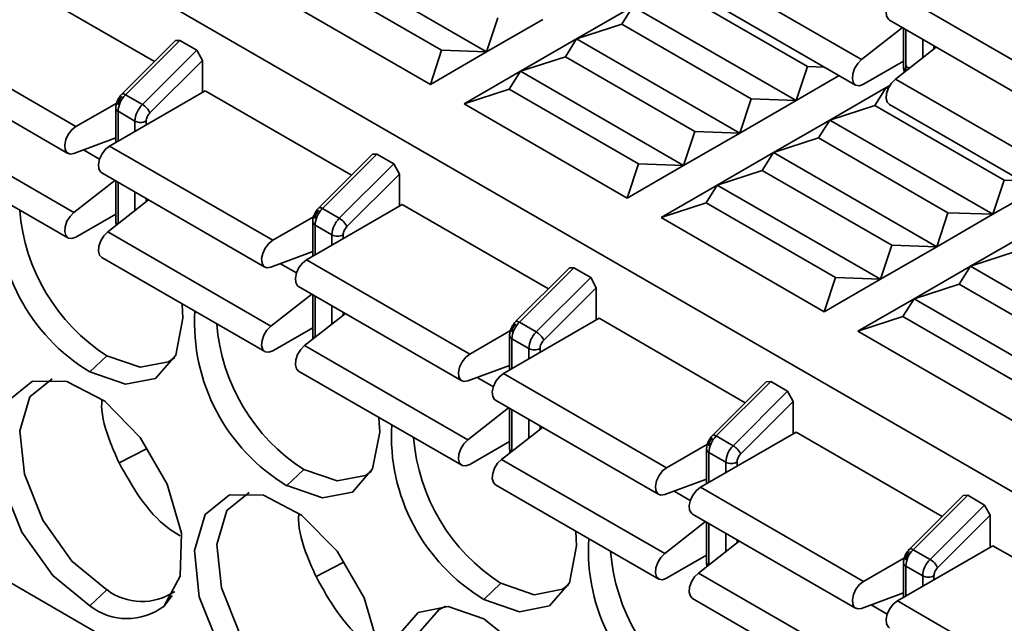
# Model space of a CAD drawing. Header units: millimetres. Extents: x 0 to 420, y 0 to 297.
# Tile 85 of 126: x 321.34 to 323.82, y 122.58 to 124.1. Entities that reach past the tile are written whole.
import ezdxf

# ---------------------------------------------------------------- set-up
doc = ezdxf.new("R2010")
doc.units = ezdxf.units.MM

msp = doc.modelspace()

# ---------------------------------------------------------------- linework, layer by layer
at = {"color": 7, "linetype": 'Continuous', "lineweight": 35}
for p, q in [((319.2884, 125.5353), (324.7917, 122.3583)), ((322.5149, 124.0156), (322.1047, 124.2523)), ((323.4574, 123.9961), (323.0473, 124.2328)), ((321.3128, 124.2033), (321.6801, 123.9912)), ((322.0764, 124.2074), (322.4017, 124.0196)), ((322.3734, 123.9339), (321.9633, 124.1707)), ((323.321, 123.9788), (322.9957, 124.1666)), ((323.0323, 124.1689), (323.4424, 123.9321)), ((323.5472, 124.1627), (323.9573, 123.926)), ((322.7411, 124.0482), (322.8825, 124.1299)), ((322.8543, 124.085), (322.8825, 124.1299)), ((323.2927, 123.8931), (322.8825, 124.1299)), ((322.5431, 124.1013), (322.5149, 124.0156)), ((322.6563, 124.0972), (322.5149, 124.0156)), ((323.5272, 124.0954), (323.9374, 123.8587)), ((322.7411, 124.0482), (322.8543, 124.085)), ((323.1795, 123.8972), (322.8543, 124.085)), ((323.5601, 124.0764), (323.4574, 123.9961)), ((323.5626, 124.075), (323.5626, 123.9774)), ((321.0724, 124.0645), (321.4825, 123.8278)), ((321.733, 124.0439), (321.5979, 123.9092)), ((321.7441, 124.0442), (321.6072, 123.9076)), ((321.733, 124.0439), (321.7441, 124.0442)), ((321.7441, 124.0442), (321.7865, 124.0197)), ((322.5997, 123.9666), (322.7411, 124.0482)), ((322.7128, 124.0033), (322.7411, 124.0482)), ((323.1512, 123.8115), (322.7411, 124.0482)), ((321.7865, 124.0197), (321.6496, 123.8831)), ((321.7865, 124.0197), (321.8007, 123.9942)), ((322.4017, 124.0196), (322.3734, 123.9339)), ((322.5149, 124.0156), (322.4017, 124.0196)), ((323.645, 124.0275), (323.5423, 123.9471)), ((321.0524, 123.9972), (321.4625, 123.7605)), ((321.6686, 123.8624), (321.8007, 123.9942)), ((321.8007, 123.9942), (321.8007, 123.9135)), ((322.5149, 124.0156), (322.3734, 123.9339)), ((322.5997, 123.9666), (322.7128, 124.0033)), ((323.0381, 123.8155), (322.7128, 124.0033)), ((323.4624, 123.9341), (323.5626, 123.9919)), ((323.5613, 123.9912), (323.5626, 123.9905)), ((322.4583, 123.8849), (322.5997, 123.9666)), ((322.5714, 123.9217), (322.5997, 123.9666)), ((323.0098, 123.7298), (322.5997, 123.9666)), ((323.321, 123.9788), (323.2927, 123.8931)), ((323.3642, 123.9773), (323.321, 123.9788)), ((323.4013, 123.9558), (323.2927, 123.8931)), ((323.9524, 123.7103), (323.5423, 123.9471)), ((321.8077, 123.9176), (321.5673, 123.7788)), ((321.8077, 123.9176), (322.1751, 123.7055)), ((322.4583, 123.8849), (322.5714, 123.9217)), ((322.5714, 123.9217), (322.8967, 123.7339)), ((323.3775, 123.8441), (323.5189, 123.9258)), ((323.4907, 123.8809), (323.5189, 123.9258)), ((323.5189, 123.9258), (323.5283, 123.9312)), ((323.5189, 123.9258), (323.5266, 123.9283)), ((323.5239, 123.9229), (323.5189, 123.9258)), ((321.6072, 123.9076), (321.6496, 123.8831)), ((323.1795, 123.8972), (323.1512, 123.8115)), ((323.2927, 123.8931), (323.1512, 123.8115)), ((323.2927, 123.8931), (323.1795, 123.8972)), ((321.4825, 123.8278), (321.585, 123.8869)), ((321.5827, 123.8743), (321.5827, 123.7876)), ((322.8684, 123.6482), (322.4583, 123.8849)), ((323.3775, 123.8441), (323.4907, 123.8809)), ((323.8159, 123.6931), (323.4907, 123.8809)), ((323.5272, 123.8831), (323.9374, 123.6464)), ((321.0674, 123.8489), (321.4775, 123.6121)), ((321.5885, 123.8661), (321.631, 123.8416)), ((323.2361, 123.7625), (323.3775, 123.8441)), ((323.3492, 123.7992), (323.3775, 123.8441)), ((323.7876, 123.6074), (323.3775, 123.8441)), ((321.5827, 123.7992), (321.4775, 123.7601)), ((323.0381, 123.8155), (323.0098, 123.7298)), ((323.1512, 123.8115), (323.0098, 123.7298)), ((323.1512, 123.8115), (323.0381, 123.8155)), ((323.2361, 123.7625), (323.3492, 123.7992)), ((323.6745, 123.6114), (323.3492, 123.7992)), ((321.0524, 123.7849), (321.4625, 123.5482)), ((321.5673, 123.7788), (321.9775, 123.542)), ((322.2279, 123.7582), (322.0928, 123.6234)), ((322.2391, 123.7584), (322.1021, 123.6218)), ((322.2279, 123.7582), (322.2391, 123.7584)), ((322.2391, 123.7584), (322.2815, 123.734)), ((323.0947, 123.6808), (323.2361, 123.7625)), ((323.2078, 123.7176), (323.2361, 123.7625)), ((323.6462, 123.5257), (323.2361, 123.7625)), ((322.2815, 123.734), (322.1446, 123.5973)), ((322.2815, 123.734), (322.2956, 123.7084)), ((322.8967, 123.7339), (322.8684, 123.6482)), ((323.0098, 123.7298), (322.8684, 123.6482)), ((323.0098, 123.7298), (322.8967, 123.7339)), ((321.5473, 123.7115), (321.9575, 123.4747)), ((322.1635, 123.5766), (322.2956, 123.7084)), ((322.2956, 123.7084), (322.2956, 123.6277)), ((323.0947, 123.6808), (323.2078, 123.7176)), ((323.5331, 123.5298), (323.2078, 123.7176)), ((321.4775, 123.6121), (321.5802, 123.6925)), ((321.5827, 123.6911), (321.5827, 123.5894)), ((322.9533, 123.5992), (323.0947, 123.6808)), ((323.0664, 123.6359), (323.0947, 123.6808)), ((323.5048, 123.4441), (323.0947, 123.6808)), ((323.8159, 123.6931), (323.7876, 123.6074)), ((323.8963, 123.6701), (323.7876, 123.6074)), ((323.8591, 123.6915), (323.8159, 123.6931)), ((321.5624, 123.5631), (321.6651, 123.6435)), ((322.0623, 123.493), (322.3027, 123.6318)), ((322.1021, 123.6218), (322.1446, 123.5973)), ((322.3027, 123.6318), (322.6701, 123.4198)), ((322.9533, 123.5992), (323.0664, 123.6359)), ((323.0664, 123.6359), (323.3917, 123.4482)), ((321.5827, 123.608), (321.4825, 123.5501)), ((321.9775, 123.542), (322.08, 123.6012)), ((323.3634, 123.3624), (322.9533, 123.5992)), ((323.6745, 123.6114), (323.6462, 123.5257)), ((323.7876, 123.6074), (323.6462, 123.5257)), ((323.7876, 123.6074), (323.6745, 123.6114)), ((322.0777, 123.5885), (322.0777, 123.5019)), ((322.0835, 123.5804), (322.1259, 123.5559)), ((321.9725, 123.3264), (321.5624, 123.5631)), ((323.7311, 123.4767), (323.8725, 123.5584)), ((323.5331, 123.5298), (323.5048, 123.4441)), ((323.6462, 123.5257), (323.5048, 123.4441)), ((323.6462, 123.5257), (323.5331, 123.5298)), ((321.5473, 123.4992), (321.9575, 123.2624)), ((322.0777, 123.5135), (321.9725, 123.4743)), ((323.7311, 123.4767), (323.8442, 123.5135)), ((322.0623, 123.493), (322.4724, 123.2563)), ((322.7229, 123.4724), (322.5878, 123.3377)), ((322.7341, 123.4727), (322.5971, 123.3361)), ((322.7229, 123.4724), (322.7341, 123.4727)), ((322.7341, 123.4727), (322.7765, 123.4482)), ((323.5897, 123.3951), (323.7311, 123.4767)), ((323.7028, 123.4318), (323.7311, 123.4767)), ((324.1412, 123.24), (323.7311, 123.4767)), ((322.7765, 123.4482), (322.6395, 123.3116)), ((322.7765, 123.4482), (322.7906, 123.4227)), ((323.3917, 123.4482), (323.3634, 123.3624)), ((323.5048, 123.4441), (323.3917, 123.4482)), ((322.0423, 123.4257), (322.4524, 123.189)), ((322.6585, 123.2909), (322.7906, 123.4227)), ((322.7906, 123.4227), (322.7906, 123.342)), ((323.5048, 123.4441), (323.3634, 123.3624)), ((323.5897, 123.3951), (323.7028, 123.4318)), ((324.0281, 123.2441), (323.7028, 123.4318)), ((321.9725, 123.3264), (322.0752, 123.4067)), ((322.0777, 123.4053), (322.0777, 123.3037)), ((323.4482, 123.3135), (323.5897, 123.3951)), ((323.5614, 123.3502), (323.5897, 123.3951)), ((323.9998, 123.1583), (323.5897, 123.3951)), ((322.0574, 123.2774), (322.1601, 123.3577)), ((323.4482, 123.3135), (323.5614, 123.3502)), ((323.5614, 123.3502), (323.8866, 123.1624)), ((322.7977, 123.3461), (322.5573, 123.2073)), ((322.5971, 123.3361), (322.6395, 123.3116)), ((322.7977, 123.3461), (323.1651, 123.134)), ((322.0777, 123.3222), (321.9775, 123.2644)), ((322.4724, 123.2563), (322.5749, 123.3155)), ((322.5726, 123.3028), (322.5726, 123.2162)), ((323.8584, 123.0767), (323.4482, 123.3135)), ((322.0574, 123.2774), (322.4675, 123.0406)), ((322.5785, 123.2946), (322.6209, 123.2702)), ((321.5603, 123.2521), (321.5178, 123.2112)), ((322.5726, 123.2277), (322.4675, 123.1886)), ((322.0423, 123.2134), (322.4524, 122.9767)), ((322.5573, 123.2073), (322.9674, 122.9705)), ((323.2179, 123.1867), (323.0828, 123.0519)), ((323.229, 123.187), (323.0921, 123.0503)), ((323.2179, 123.1867), (323.229, 123.187)), ((323.229, 123.187), (323.2715, 123.1625)), ((323.1345, 123.0258), (323.2715, 123.1625)), ((323.2715, 123.1625), (323.2856, 123.1369)), ((322.5373, 123.14), (322.9474, 122.9032)), ((323.1535, 123.0051), (323.2856, 123.1369)), ((323.2856, 123.1369), (323.2856, 123.0563)), ((322.4675, 123.0406), (322.5702, 123.121)), ((322.5726, 123.1196), (322.5726, 123.0179)), ((322.5523, 122.9916), (322.655, 123.072)), ((323.0523, 122.9216), (323.2927, 123.0603)), ((323.2927, 123.0603), (323.66, 122.8483)), ((322.5726, 123.0365), (322.4724, 122.9787)), ((322.9674, 122.9705), (323.0699, 123.0297)), ((323.0921, 123.0503), (323.1345, 123.0258)), ((321.5911, 122.9826), (321.6596, 123.0182)), ((323.0676, 123.0171), (323.0676, 122.9304)), ((323.0735, 123.0089), (323.1159, 122.9844)), ((322.5523, 122.9916), (322.9625, 122.7549)), ((322.0552, 122.9663), (322.0128, 122.9255)), ((322.5373, 122.9277), (322.9474, 122.6909)), ((323.0676, 122.942), (322.9625, 122.9029)), ((323.0523, 122.9216), (323.4624, 122.6848)), ((323.7129, 122.901), (323.5778, 122.7662)), ((323.724, 122.9012), (323.5871, 122.7646)), ((323.7129, 122.901), (323.724, 122.9012)), ((323.724, 122.9012), (323.7664, 122.8767)), ((323.0323, 122.8542), (323.4424, 122.6175)), ((323.7664, 122.8767), (323.6295, 122.7401)), ((323.7664, 122.8767), (323.7806, 122.8512)), ((322.9625, 122.7549), (323.0652, 122.8352)), ((323.0676, 122.8338), (323.0676, 122.7322)), ((323.6485, 122.7194), (323.7806, 122.8512)), ((323.7806, 122.8512), (323.7806, 122.7705)), ((323.0473, 122.7059), (323.15, 122.7863)), ((323.7876, 122.7746), (323.5472, 122.6358)), ((323.5871, 122.7646), (323.6295, 122.7401)), ((323.7876, 122.7746), (324.155, 122.5625)), ((322.1545, 122.7325), (322.0861, 122.6968)), ((323.0676, 122.7508), (322.9674, 122.6929)), ((323.4624, 122.6848), (323.5649, 122.744)), ((323.5626, 122.7313), (323.5626, 122.6447)), ((323.0473, 122.7059), (323.4574, 122.4691)), ((323.5684, 122.7232), (323.6109, 122.6987)), ((321.3128, 122.6845), (321.6776, 122.4739)), ((322.5502, 122.6806), (322.5078, 122.6397)), ((321.5178, 122.6233), (321.5603, 122.6641)), ((323.5626, 122.6562), (323.4574, 122.6171)), ((323.0323, 122.6419), (323.4424, 122.4052)), ((323.5472, 122.6358), (323.9573, 122.399))]:
    msp.add_line(p, q, dxfattribs=at)
at = {"color": 8, "linetype": 'Continuous', "lineweight": 35}
for p, q in [((323.5684, 123.9692), (323.5684, 124.0716)), ((323.6109, 124.0472), (323.6109, 124.0007)), ((323.6392, 124.0229), (323.6392, 124.0308)), ((323.5697, 123.9685), (323.5684, 123.9692)), ((323.5685, 123.9676), (323.5684, 123.9692)), ((321.5885, 123.791), (321.5885, 123.8661)), ((321.631, 123.8416), (321.631, 123.8155)), ((321.6593, 123.8318), (321.6593, 123.8416)), ((321.5419, 123.7456), (321.5014, 123.769)), ((321.5885, 123.5836), (321.5885, 123.6877)), ((321.631, 123.6632), (321.631, 123.6168)), ((321.6593, 123.6389), (321.6593, 123.6469)), ((322.0835, 123.5053), (322.0835, 123.5804)), ((322.1259, 123.5559), (322.1259, 123.5298)), ((322.1542, 123.5461), (322.1542, 123.5559)), ((322.0368, 123.4599), (321.9964, 123.4832)), ((322.0835, 123.2978), (322.0835, 123.4019)), ((322.1259, 123.3774), (322.1259, 123.331)), ((322.1542, 123.3532), (322.1542, 123.3611)), ((322.5785, 123.2195), (322.5785, 123.2946)), ((322.6209, 123.2702), (322.6209, 123.244)), ((322.6492, 123.2604), (322.6492, 123.2702)), ((322.5318, 123.1741), (322.4914, 123.1975)), ((322.5785, 123.0121), (322.5785, 123.1162)), ((322.6209, 123.0917), (322.6209, 123.0453)), ((322.6492, 123.0674), (322.6492, 123.0754)), ((323.0735, 122.9338), (323.0735, 123.0089)), ((323.1159, 122.9844), (323.1159, 122.9583)), ((323.1442, 122.9746), (323.1442, 122.9844)), ((323.0268, 122.8884), (322.9863, 122.9117)), ((323.0735, 122.7264), (323.0735, 122.8305)), ((323.1159, 122.806), (323.1159, 122.7596)), ((323.1442, 122.7817), (323.1442, 122.7896)), ((323.5684, 122.6481), (323.5684, 122.7232)), ((323.6109, 122.6987), (323.6109, 122.6725)), ((323.6392, 122.6889), (323.6392, 122.6987)), ((321.7241, 122.6495), (321.7033, 122.6222)), ((323.5218, 122.6027), (323.4813, 122.626))]:
    msp.add_line(p, q, dxfattribs=at)
at = {"color": 7, "linetype": 'Continuous', "lineweight": 35, "flags": 128}
for points in [[(323.5472, 124.1627), (323.537, 124.1546), (323.5281, 124.1431), (323.5219, 124.1299), (323.5191, 124.1167), (323.5201, 124.1053), (323.5248, 124.0973), (323.5272, 124.0954)], [(323.4574, 123.9961), (323.4477, 123.9862), (323.4399, 123.9737), (323.4352, 123.9602), (323.4342, 123.9476), (323.437, 123.9377), (323.4433, 123.9316), (323.4521, 123.9304), (323.4624, 123.9341)], [(323.5423, 123.9471), (323.5325, 123.9372), (323.5248, 123.9247), (323.5201, 123.9112), (323.5191, 123.8986), (323.5219, 123.8887), (323.5272, 123.8831)], [(321.4775, 123.7601), (321.4678, 123.7587), (321.46, 123.7623), (321.4553, 123.7703), (321.4543, 123.7817), (321.4571, 123.7949), (321.4634, 123.8082), (321.4722, 123.8196), (321.4825, 123.8278)], [(321.5473, 123.7115), (321.5449, 123.7133), (321.5402, 123.7213), (321.5392, 123.7327), (321.542, 123.7459), (321.5482, 123.7592), (321.5571, 123.7706), (321.5673, 123.7788)], [(321.4825, 123.5501), (321.4722, 123.5464), (321.4634, 123.5477), (321.4571, 123.5537), (321.4543, 123.5637), (321.4553, 123.5762), (321.46, 123.5897), (321.4678, 123.6022), (321.4775, 123.6121)], [(321.5473, 123.4992), (321.542, 123.5047), (321.5392, 123.5147), (321.5402, 123.5273), (321.5449, 123.5407), (321.5526, 123.5532), (321.5624, 123.5631)], [(321.9725, 123.4743), (321.9627, 123.473), (321.955, 123.4765), (321.9503, 123.4846), (321.9493, 123.496), (321.9521, 123.5092), (321.9583, 123.5224), (321.9672, 123.5339), (321.9775, 123.542)], [(322.0423, 123.4257), (322.0398, 123.4276), (322.0351, 123.4356), (322.0341, 123.447), (322.0369, 123.4602), (322.0432, 123.4734), (322.0521, 123.4849), (322.0623, 123.493)], [(321.7492, 123.3819), (321.7512, 123.346), (321.7334, 123.2531), (321.6828, 123.1949), (321.6071, 123.1802), (321.5178, 123.2112)], [(321.9775, 123.2644), (321.9672, 123.2607), (321.9583, 123.2619), (321.9521, 123.268), (321.9493, 123.2779), (321.9503, 123.2905), (321.955, 123.304), (321.9627, 123.3165), (321.9725, 123.3264)], [(322.0423, 123.2134), (322.0369, 123.219), (322.0341, 123.2289), (322.0351, 123.2415), (322.0398, 123.255), (322.0476, 123.2675), (322.0574, 123.2774)], [(321.5603, 123.2521), (321.6441, 123.2229), (321.7153, 123.2367), (321.7309, 123.2478)], [(322.4675, 123.1886), (322.4577, 123.1872), (322.45, 123.1908), (322.4453, 123.1988), (322.4443, 123.2102), (322.4471, 123.2234), (322.4533, 123.2367), (322.4622, 123.2481), (322.4724, 123.2563)], [(322.5373, 123.14), (322.5348, 123.1418), (322.5301, 123.1498), (322.5291, 123.1612), (322.5319, 123.1745), (322.5382, 123.1877), (322.547, 123.1992), (322.5573, 123.2073)], [(321.5178, 122.6233), (321.4242, 122.7), (321.3464, 122.809), (321.2973, 122.9321), (321.2852, 123.0486), (321.3122, 123.1389), (321.3737, 123.1879), (321.4594, 123.1874), (321.5549, 123.1374), (321.6442, 123.0463), (321.7123, 122.9295), (321.7477, 122.8065), (321.7445, 122.698), (321.7033, 122.6222)], [(321.4227, 123.1938), (321.3671, 123.1485), (321.3418, 123.0636), (321.3531, 122.9542), (321.3992, 122.8386), (321.4723, 122.7361), (321.5603, 122.6641)], [(322.2442, 123.0962), (322.2462, 123.0602), (322.2284, 122.9674), (322.1778, 122.9092), (322.1021, 122.8945), (322.0128, 122.9255)], [(322.4724, 122.9787), (322.4622, 122.975), (322.4533, 122.9762), (322.4471, 122.9822), (322.4443, 122.9922), (322.4453, 123.0047), (322.45, 123.0182), (322.4577, 123.0307), (322.4675, 123.0406)], [(322.5373, 122.9277), (322.5319, 122.9332), (322.5291, 122.9432), (322.5301, 122.9558), (322.5348, 122.9692), (322.5426, 122.9817), (322.5523, 122.9916)], [(322.0552, 122.9663), (322.1391, 122.9372), (322.2102, 122.951), (322.2258, 122.962)], [(322.9625, 122.9029), (322.9527, 122.9015), (322.9449, 122.9051), (322.9402, 122.9131), (322.9392, 122.9245), (322.942, 122.9377), (322.9483, 122.9509), (322.9572, 122.9624), (322.9674, 122.9705)], [(321.9176, 122.908), (321.8621, 122.8627), (321.8367, 122.7779), (321.8481, 122.6684), (321.8942, 122.5528), (321.9673, 122.4504), (322.0552, 122.3784)], [(323.0323, 122.8542), (323.0298, 122.8561), (323.0251, 122.8641), (323.0241, 122.8755), (323.0269, 122.8887), (323.0332, 122.9019), (323.042, 122.9134), (323.0523, 122.9216)], [(322.0128, 122.3376), (321.9192, 122.4142), (321.8414, 122.5232), (321.7923, 122.6463), (321.7802, 122.7628), (321.8072, 122.8532), (321.8687, 122.9022), (321.9544, 122.9016), (322.0499, 122.8516), (322.1392, 122.7606), (322.2073, 122.6437), (322.2427, 122.5207), (322.2395, 122.4122), (322.1983, 122.3364)], [(322.7392, 122.8104), (322.7411, 122.7745), (322.7234, 122.6816), (322.6728, 122.6234), (322.5971, 122.6087), (322.5078, 122.6397)], [(322.9674, 122.6929), (322.9572, 122.6892), (322.9483, 122.6905), (322.942, 122.6965), (322.9392, 122.7064), (322.9402, 122.719), (322.9449, 122.7325), (322.9527, 122.745), (322.9625, 122.7549)], [(323.0323, 122.6419), (323.0269, 122.6475), (323.0241, 122.6575), (323.0251, 122.67), (323.0298, 122.6835), (323.0376, 122.696), (323.0473, 122.7059)], [(322.5502, 122.6806), (322.6341, 122.6514), (322.7052, 122.6652), (322.7208, 122.6763)], [(323.4574, 122.6171), (323.4477, 122.6157), (323.4399, 122.6193), (323.4352, 122.6273), (323.4342, 122.6387), (323.437, 122.652), (323.4433, 122.6652), (323.4521, 122.6767), (323.4624, 122.6848)], [(323.5272, 122.5685), (323.5248, 122.5703), (323.5201, 122.5784), (323.5191, 122.5897), (323.5219, 122.603), (323.5281, 122.6162), (323.537, 122.6277), (323.5472, 122.6358)], [(322.5078, 122.0518), (322.4185, 122.1239), (322.3428, 122.226), (322.2922, 122.3426), (322.2744, 122.456), (322.2922, 122.5489), (322.3428, 122.6071), (322.4185, 122.6218), (322.5078, 122.5908)], [(322.4126, 122.6223), (322.3952, 122.6143), (322.3477, 122.5596), (322.331, 122.4723), (322.3477, 122.3658), (322.3952, 122.2563), (322.4663, 122.1604), (322.5502, 122.0927)], [(322.5078, 122.5908), (322.5971, 122.5187), (322.6728, 122.4166), (322.7234, 122.3), (322.7411, 122.1866), (322.7234, 122.0937), (322.6728, 122.0355), (322.5971, 122.0208), (322.5078, 122.0518)]]:
    msp.add_lwpolyline(points, dxfattribs=at)
at = {"color": 8, "linetype": 'Continuous', "lineweight": 35, "flags": 128}
for points in [[(321.5979, 123.9092), (321.5986, 123.9097), (321.6001, 123.91), (321.6021, 123.9097), (321.6045, 123.9089), (321.6072, 123.9076)], [(322.0928, 123.6234), (322.0935, 123.6239), (322.0951, 123.6242), (322.0971, 123.624), (322.0995, 123.6232), (322.1021, 123.6218)], [(322.5878, 123.3377), (322.5885, 123.3382), (322.5901, 123.3385), (322.5921, 123.3382), (322.5944, 123.3374), (322.5971, 123.3361)], [(323.0828, 123.0519), (323.0835, 123.0524), (323.085, 123.0528), (323.087, 123.0525), (323.0894, 123.0517), (323.0921, 123.0503)], [(323.5778, 122.7662), (323.5785, 122.7667), (323.58, 122.767), (323.582, 122.7668), (323.5844, 122.7659), (323.5871, 122.7646)]]:
    msp.add_lwpolyline(points, dxfattribs=at)
at = {"color": 8, "linetype": 'Continuous', "lineweight": 35}
for centre, radius, start, end in [((323.5726, 123.9784), 0.0101, 185.6981, 245.6245), ((321.5927, 123.8753), 0.0101, 185.6971, 245.633), ((321.5921, 123.5902), 0.0094, 184.7111, 236.7952), ((322.0869, 123.589), 0.00922, 182.6071, 248.6959), ((322.087, 123.3044), 0.0094, 184.7111, 236.7952), ((322.5826, 123.3038), 0.0101, 185.7011, 245.629), ((322.582, 123.0187), 0.0094, 184.7159, 236.7904), ((323.0776, 123.0181), 0.0101, 185.7011, 245.629), ((323.077, 122.7329), 0.0094, 184.7159, 236.7904), ((323.5718, 122.7317), 0.00922, 182.6071, 248.6959)]:
    msp.add_arc(centre, radius, start, end, dxfattribs=at)
at = {"color": 7, "linetype": 'Continuous', "lineweight": 35}
for centre, radius, start, end in [((321.651, 123.863), 0.0625, 134.5194, 177.1069), ((321.6934, 123.8385), 0.0625, 134.5194, 177.1069), ((321.6251, 123.8416), 0.0482, 25.5533, 59.4305), ((321.6451, 123.8689), 0.0307, 242.6103, 297.3891), ((321.7643, 123.6215), 0.4786, 176.6164, 239.0067), ((322.146, 123.5772), 0.0625, 134.5194, 177.1069), ((321.8194, 123.6555), 0.4795, 184.4756, 237.2861), ((322.1884, 123.5527), 0.0625, 134.5194, 177.1069), ((322.12, 123.5558), 0.0482, 25.5533, 59.4305), ((322.1401, 123.5832), 0.0307, 242.6103, 297.3891), ((322.2592, 123.3357), 0.4786, 176.6164, 239.0067), ((322.3144, 123.3697), 0.4795, 184.4756, 237.2861), ((322.641, 123.2915), 0.0625, 134.5194, 177.1069), ((322.6834, 123.267), 0.0625, 134.5194, 177.1069), ((322.615, 123.2701), 0.0482, 25.5533, 59.4305), ((322.6351, 123.2974), 0.0307, 242.6103, 297.3891), ((322.7542, 123.05), 0.4786, 176.6164, 239.0067), ((322.8093, 123.084), 0.4795, 184.4756, 237.2861), ((323.1359, 123.0057), 0.0625, 134.5194, 177.1069), ((323.1784, 122.9813), 0.0625, 134.5194, 177.1069), ((323.11, 122.9843), 0.0482, 25.5533, 59.4305), ((323.13, 123.0117), 0.0307, 242.6103, 297.3891), ((323.2492, 122.7643), 0.4786, 176.6164, 239.0069), ((323.3043, 122.7983), 0.4795, 184.4756, 237.2863), ((323.6309, 122.72), 0.0625, 134.5194, 177.1069), ((323.6733, 122.6955), 0.0625, 134.5194, 177.1069), ((323.605, 122.6986), 0.0482, 25.5526, 59.4313), ((323.625, 122.726), 0.0307, 242.6091, 297.3903), ((321.6485, 122.7798), 0.1455, 232.6407, 304.4765), ((321.6113, 122.7449), 0.1534, 232.4529, 306.8361)]:
    msp.add_arc(centre, radius, start, end, dxfattribs=at)
for points, knots in [([(323.5626, 123.9774), (323.5627, 123.9749), (323.5629, 123.9706), (323.5645, 123.9667), (323.5652, 123.965)], [0, 0, 0, 0, 0.562572, 1, 1, 1, 1]), ([(323.5684, 123.9855), (323.5686, 123.984), (323.5688, 123.9808), (323.5708, 123.9775), (323.5738, 123.9754), (323.5764, 123.9755), (323.5777, 123.9756)], [0, 0, 0, 0, 0.248599, 0.499997, 0.748813, 1, 1, 1, 1]), ([(321.5981, 123.9094), (321.596, 123.907), (321.5917, 123.9022), (321.5867, 123.893), (321.5833, 123.8832), (321.5829, 123.8772), (321.5827, 123.8743)], [0, 0, 0, 0, 0.2412182, 0.4961525, 0.7530794, 1, 1, 1, 1]), ([(321.5978, 123.9032), (321.5965, 123.9017), (321.5939, 123.8988), (321.591, 123.8934), (321.5889, 123.8877), (321.5887, 123.8842), (321.5885, 123.8825)], [0, 0, 0, 0, 0.24859, 0.499985, 0.748801, 1, 1, 1, 1]), ([(321.6593, 123.8416), (321.6594, 123.8434), (321.6596, 123.8468), (321.6617, 123.8525), (321.6646, 123.858), (321.6672, 123.8609), (321.6686, 123.8624)], [0, 0, 0, 0, 0.248204, 0.499731, 0.748435, 1, 1, 1, 1]), ([(322.0931, 123.6237), (322.091, 123.6213), (322.0867, 123.6165), (322.0817, 123.6072), (322.0783, 123.5975), (322.0779, 123.5915), (322.0777, 123.5885)], [0, 0, 0, 0, 0.2412182, 0.4961525, 0.7530794, 1, 1, 1, 1]), ([(322.0928, 123.6174), (322.0915, 123.616), (322.0889, 123.6131), (322.0859, 123.6076), (322.0839, 123.6019), (322.0836, 123.5985), (322.0835, 123.5967)], [0, 0, 0, 0, 0.24859, 0.499985, 0.748801, 1, 1, 1, 1]), ([(321.5827, 123.5894), (321.5828, 123.5869), (321.5829, 123.5837), (321.5839, 123.5808), (321.5842, 123.5802)], [0, 0, 0, 0, 0.766953, 1, 1, 1, 1]), ([(322.1542, 123.5559), (322.1543, 123.5576), (322.1546, 123.5611), (322.1566, 123.5667), (322.1596, 123.5722), (322.1622, 123.5751), (322.1635, 123.5766)], [0, 0, 0, 0, 0.248204, 0.499731, 0.748435, 1, 1, 1, 1]), ([(322.5881, 123.3379), (322.586, 123.3356), (322.5817, 123.3307), (322.5767, 123.3215), (322.5733, 123.3118), (322.5728, 123.3058), (322.5726, 123.3028)], [0, 0, 0, 0, 0.2412182, 0.4961525, 0.7530794, 1, 1, 1, 1]), ([(322.5878, 123.3317), (322.5865, 123.3302), (322.5839, 123.3273), (322.5809, 123.3219), (322.5788, 123.3162), (322.5786, 123.3127), (322.5785, 123.311)], [0, 0, 0, 0, 0.24859, 0.499985, 0.748801, 1, 1, 1, 1]), ([(322.0777, 123.3037), (322.0777, 123.3012), (322.0778, 123.298), (322.0789, 123.2951), (322.0792, 123.2944)], [0, 0, 0, 0, 0.766898, 1, 1, 1, 1]), ([(322.6492, 123.2702), (322.6493, 123.2719), (322.6496, 123.2753), (322.6516, 123.281), (322.6545, 123.2865), (322.6572, 123.2894), (322.6585, 123.2909)], [0, 0, 0, 0, 0.248204, 0.499731, 0.748435, 1, 1, 1, 1]), ([(321.5478, 123.1397), (321.5475, 123.1353), (321.5457, 123.1033), (321.5624, 123.047), (321.5836, 122.9993), (321.5911, 122.9826)], [0, 0, 0, 0, 0.0936826, 0.6815943, 1, 1, 1, 1]), ([(323.0831, 123.0522), (323.081, 123.0498), (323.0766, 123.045), (323.0716, 123.0358), (323.0682, 123.026), (323.0678, 123.02), (323.0676, 123.0171)], [0, 0, 0, 0, 0.2412182, 0.4961525, 0.7530794, 1, 1, 1, 1]), ([(323.0828, 123.0459), (323.0815, 123.0445), (323.0788, 123.0416), (323.0759, 123.0361), (323.0738, 123.0304), (323.0736, 123.027), (323.0735, 123.0252)], [0, 0, 0, 0, 0.24859, 0.499985, 0.748801, 1, 1, 1, 1]), ([(322.5726, 123.0179), (322.5727, 123.0154), (322.5728, 123.0122), (322.5739, 123.0094), (322.5741, 123.0087)], [0, 0, 0, 0, 0.766898, 1, 1, 1, 1]), ([(323.1442, 122.9844), (323.1443, 122.9861), (323.1445, 122.9896), (323.1466, 122.9953), (323.1495, 123.0007), (323.1522, 123.0037), (323.1535, 123.0051)], [0, 0, 0, 0, 0.248204, 0.499731, 0.748435, 1, 1, 1, 1]), ([(321.5911, 122.9826), (321.608, 122.9522), (321.6418, 122.8915), (321.6983, 122.8276), (321.7336, 122.8059), (321.7444, 122.7993)], [0, 0, 0, 0, 0.410481, 0.820972, 1, 1, 1, 1]), ([(322.0428, 122.8539), (322.0425, 122.8496), (322.0407, 122.8176), (322.0573, 122.7612), (322.0786, 122.7136), (322.0861, 122.6968)], [0, 0, 0, 0, 0.0936826, 0.6815943, 1, 1, 1, 1]), ([(323.578, 122.7664), (323.5759, 122.7641), (323.5716, 122.7592), (323.5666, 122.75), (323.5632, 122.7403), (323.5628, 122.7343), (323.5626, 122.7313)], [0, 0, 0, 0, 0.2412182, 0.4961525, 0.7530794, 1, 1, 1, 1]), ([(323.5777, 122.7602), (323.5764, 122.7587), (323.5738, 122.7558), (323.5709, 122.7504), (323.5688, 122.7447), (323.5686, 122.7412), (323.5684, 122.7395)], [0, 0, 0, 0, 0.24859, 0.499985, 0.748801, 1, 1, 1, 1]), ([(323.0676, 122.7322), (323.0677, 122.7297), (323.0678, 122.7265), (323.0689, 122.7236), (323.0691, 122.7229)], [0, 0, 0, 0, 0.766898, 1, 1, 1, 1]), ([(323.6392, 122.6987), (323.6393, 122.7004), (323.6395, 122.7039), (323.6416, 122.7095), (323.6445, 122.715), (323.6471, 122.7179), (323.6485, 122.7194)], [0, 0, 0, 0, 0.248204, 0.499731, 0.748435, 1, 1, 1, 1]), ([(322.0861, 122.6968), (322.103, 122.6665), (322.1368, 122.6057), (322.1933, 122.5419), (322.2286, 122.5201), (322.2394, 122.5135)], [0, 0, 0, 0, 0.410481, 0.820972, 1, 1, 1, 1])]:
    msp.add_open_spline(points, degree=3, knots=knots, dxfattribs=at)

doc.saveas('drawing.dxf')
